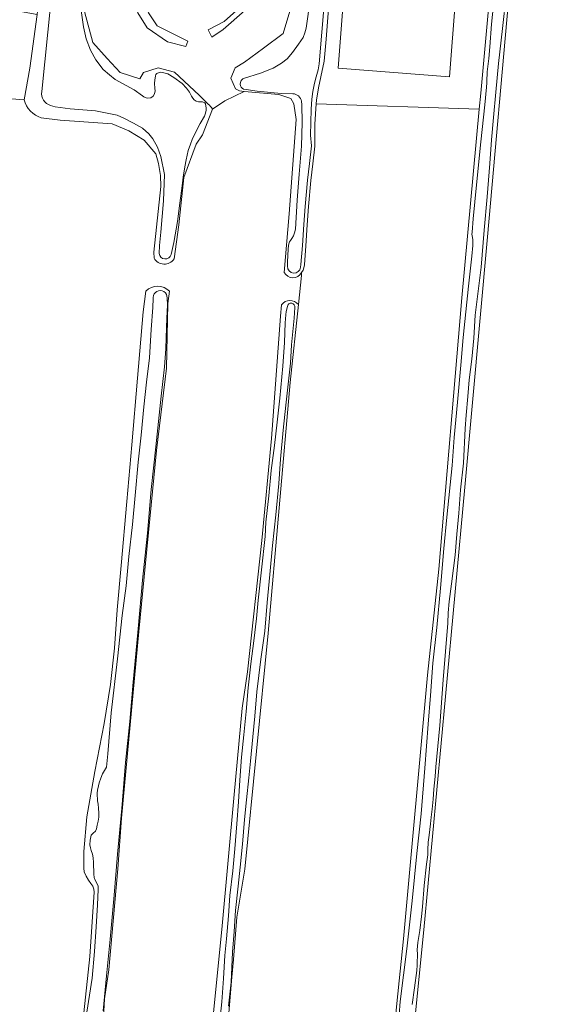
# Model space of a CAD drawing. Header units: metres. Extents: x 149984 to 156489, y 469398 to 478068.
# Tile 44 of 256: x 152830 to 152953, y 470531 to 470753. Entities that reach past the tile are written whole.
import ezdxf

# ---------------------------------------------------------------- set-up
doc = ezdxf.new("R2010")
doc.units = ezdxf.units.M
doc.header["$LTSCALE"] = 0.75
for name, color, linetype, lineweight in [('B-WE-GR-GRAS-GV', 252, 'Continuous', 13), ('B-WE-GR-HAAG-GV', 252, 'Continuous', 13), ('B-WE-OG-TERREIN_OEVER-GV', 252, 'Continuous', 18), ('B-WE-OG-WATER-GV', 252, 'Continuous', 18), ('B-WE-OG-WATER_SLOOT-GV', 252, 'Continuous', 18), ('B-WE-VH-ONVERHARD-GV', 252, 'Continuous', 18), ('B-WE-VH-ONVERHARD_ZAND-GV', 252, 'Continuous', 18)]:
    doc.layers.add(name, color=color, linetype=linetype, lineweight=lineweight)

msp = doc.modelspace()

# ---------------------------------------------------------------- linework, layer by layer
at = {"layer": 'B-WE-GR-GRAS-GV', "flags": 128}
for points in [[(152954.991, 470917.83), (152949.505, 470857.974), (152944.804, 470808.69), (152940.306, 470760.932), (152935.279, 470704.312), (152930.12, 470647.823), (152925.754, 470600.595), (152920.859, 470547.943), (152917.023, 470509.71), (152913.839, 470472.634), (152910.276, 470435.363), (152906.043, 470388.002), (152901.879, 470342.247), (152901.28, 470337.996), (152900.609, 470329.229), (152901.456, 470328.277), (152950.563, 470322.244), (152952.468, 470322.879), (152952.609, 470324.767), (152953.949, 470336.426)], [(152846.213, 470786.683), (152845.972, 470784.632), (152843.598, 470766.732), (152844.307, 470755.139), (152846.186, 470748.161), (152849.44, 470744.496), (152852.318, 470741.357), (152856.765, 470739.962), (152857.637, 470741.357), (152860.948, 470742.39), (152864.572, 470741.45), (152870.142, 470736.244), (152872.222, 470734.203)], [(152878.395, 470737.693), (152877.322, 470740.108), (152878.303, 470742.403), (152880.396, 470743.711), (152884.668, 470746.85), (152889.132, 470750.174), (152890.859, 470755.919)], [(152889.357, 470696.239), (152890.495, 470709.442), (152892.083, 470730.741), (152891.554, 470734.313), (152890.892, 470735.503), (152888.114, 470736.429), (152880.309, 470737.091), (152875.943, 470734.974), (152873.165, 470733.122), (152870.916, 470727.301), (152869.461, 470725.184), (152866.683, 470717.644), (152865.551, 470707.022), (152864.496, 470699.318)], [(152873.165, 470733.122), (152875.943, 470734.974), (152880.309, 470737.091)], [(152830.712, 470735.211), (152823.891, 470735.751)], [(152914.5, 470528.157), (152914.813, 470531.313), (152916.257, 470545.885), (152921.688, 470605.409), (152924.227, 470629.326), (152929.442, 470690.53), (152933.378, 470733.101), (152896.613, 470734.327), (152896.31, 470729.706), (152896.263, 470724.775), (152895.812, 470720.718), (152895.354, 470716.967), (152894.875, 470711.1), (152894.525, 470706.995), (152894.256, 470702.242), (152893.909, 470697.938), (152893.817, 470697.321), (152893.624, 470696.758), (152893.278, 470696.214), (152893.232, 470695.548), (152892.554, 470689.003), (152890.732, 470671.423), (152885.753, 470614.862), (152880.44, 470561.628), (152879.14, 470553.547), (152878.694, 470550.773), (152877.899, 470541.233), (152877.499, 470536.433), (152876.668, 470526.462)], [(152859.988, 470699.485), (152859.903, 470700.847), (152861.53, 470715.635), (152861.461, 470718.108), (152861.006, 470720.85), (152860.366, 470722.986), (152857.791, 470726.097), (152854.291, 470728.199), (152850.573, 470729.796), (152838.791, 470730.608), (152834.548, 470731.144)], [(152892.554, 470689.003), (152893.232, 470695.548), (152893.278, 470696.214)], [(152863.497, 470692.019), (152863.117, 470689.242), (152862.799, 470674.637), (152860.576, 470656.116), (152856.555, 470615.264), (152852.639, 470573.143), (152851.792, 470561.713), (152849.782, 470538.958), (152848.829, 470532.397), (152848.194, 470521.284), (152846.289, 470498.53), (152843.537, 470470.802), (152840.786, 470442.544), (152838.246, 470414.286), (152834.436, 470368.99), (152834.362, 470364.479), (152833.926, 470361.217), (152833.59, 470359.452), (152833.195, 470358.847)], [(152844.159, 470529.24), (152845.509, 470541.933), (152846.5, 470556.434), (152846.427, 470557.13), (152846.172, 470557.761), (152845.744, 470558.434), (152845.191, 470559.173), (152844.671, 470560.062), (152844.219, 470561.058), (152844.113, 470561.829), (152844.117, 470565.6), (152844.855, 470573.413), (152846.636, 470583.668), (152848.768, 470594.477), (152850.147, 470603.292), (152851.101, 470611.477), (152851.651, 470620.17), (152852.555, 470630.135), (152853.867, 470644.561), (152854.984, 470657.364), (152856.266, 470672.37), (152857.527, 470687.398), (152858.143, 470692.048)], [(152833.938, 470351.593), (152832.463, 470338.825), (152854.398, 470335.747), (152854.945, 470338.893), (152856.629, 470347.095), (152857.555, 470354.371), (152860.068, 470385.856), (152863.64, 470423.956), (152866.286, 470451.473), (152869.461, 470486.398), (152871.842, 470513.518), (152875.282, 470548.046), (152878.06, 470578.473), (152879.912, 470597.92), (152881.103, 470606.122), (152884.278, 470635.755), (152886.527, 470658.774), (152888.511, 470686.423), (152888.727, 470688.934)]]:
    msp.add_lwpolyline(points, dxfattribs=at)
for points in [[(152833.587, 470754.449), (152829.033, 470755.276), (152834.219, 470803.219), (152836.653, 470832.958), (152845.092, 470910.964), (152816.516, 470907.079), (152803.836, 470907.178), (152802.65, 470893.41), (152802.519, 470892.093), (152802.411, 470889.343), (152798.017, 470841.62), (152794.048, 470799.551), (152789.081, 470740.067), (152789.233, 470737.788), (152823.11, 470735.813), (152823.891, 470735.751), (152830.712, 470735.211), (152831.953, 470742.372)], [(152863.01, 470748.256), (152858.422, 470751.472), (152856.329, 470754.786), (152855.021, 470759.93), (152855.424, 470766.503), (152856.601, 470770.95), (152858.563, 470784.03), (152860.721, 470797.11), (152862.16, 470815.095), (152863.795, 470819.149), (152866.411, 470821.308), (152869.55, 470823.269), (152870.662, 470821.962), (152865.823, 470818.168), (152863.795, 470815.618), (152863.337, 470810.647), (152861.964, 470796.587), (152858.759, 470777.752), (152856.732, 470765.064), (152856.863, 470759.571), (152858.759, 470754.797), (152860.721, 470751.919), (152867.588, 470748.453), (152867.13, 470747.21)], [(152884.788, 470802.211), (152884.657, 470805.546), (152883.938, 470809.601), (152880.603, 470818.234), (152878.902, 470820.326), (152877.333, 470821.177), (152877.333, 470822.877), (152880.799, 470820.588), (152883.807, 470813.917), (152886.489, 470804.631), (152885.05, 470783.964), (152882.957, 470771.539), (152882.303, 470760.159), (152880.472, 470755.385), (152875.567, 470751.069), (152873.016, 470749.368), (152872.166, 470751.003), (152875.829, 470752.834), (152879.262, 470755.919), (152880.657, 470759.582), (152881.388, 470768.988), (152883.48, 470783.114)], [(152940.365, 470810.379), (152932.062, 470810.605), (152931.187, 470810.629), (152931.029, 470808.238), (152911.587, 470810.084), (152907.306, 470810.416), (152905.869, 470809.967), (152904.952, 470809.571), (152904.292, 470808.986), (152903.89, 470808.22), (152903.523, 470806.303), (152902.897, 470793.909), (152901.041, 470776.196), (152900.115, 470765.618), (152898.861, 470748.888), (152898.388, 470743.884), (152897.657, 470740.352), (152897.073, 470737.89), (152896.663, 470735.094), (152896.613, 470734.327), (152933.378, 470733.101), (152933.708, 470736.674), (152935.937, 470760.786)], [(152901.504, 470742.351), (152902.896, 470759.993), (152928.032, 470758.008), (152926.639, 470740.367)]]:
    msp.add_lwpolyline(points, close=True, dxfattribs=at)
at = {"layer": 'B-WE-GR-GRAS-GV'}
for points in [[(152880.309, 470737.091, -0.1402763), (152878.395, 470737.693)], [(152834.548, 470731.144, -0.2739604), (152830.712, 470735.211)], [(152872.222, 470734.203, -0.1262339), (152873.165, 470733.122)], [(152864.496, 470699.318, -0.5609727), (152859.988, 470699.485)], [(152893.278, 470696.214, -0.5944853), (152889.357, 470696.239)], [(152858.143, 470692.048, -0.4073535), (152863.497, 470692.019)], [(152888.727, 470688.934, -0.5082499), (152892.554, 470689.003)]]:
    msp.add_lwpolyline(points, format="xyb", dxfattribs=at)
at = {"layer": 'B-WE-GR-HAAG-GV', "flags": 128}
for points in [[(152869.55, 470823.269), (152866.411, 470821.308), (152863.795, 470819.149), (152862.16, 470815.095), (152860.721, 470797.11), (152858.563, 470784.03), (152856.601, 470770.95), (152855.424, 470766.503), (152855.021, 470759.93), (152856.329, 470754.786), (152858.422, 470751.472), (152863.01, 470748.256), (152867.13, 470747.21), (152867.588, 470748.453), (152860.721, 470751.919), (152858.759, 470754.797), (152856.863, 470759.571), (152856.732, 470765.064), (152858.759, 470777.752), (152861.964, 470796.587), (152863.337, 470810.647), (152863.795, 470815.618), (152865.823, 470818.168), (152870.662, 470821.962)], [(152877.333, 470822.877), (152877.333, 470821.177), (152878.902, 470820.326), (152880.603, 470818.234), (152883.938, 470809.601), (152884.657, 470805.546), (152884.788, 470802.211), (152883.48, 470783.114), (152881.388, 470768.988), (152880.657, 470759.582), (152879.262, 470755.919), (152875.829, 470752.834), (152872.166, 470751.003), (152873.016, 470749.368), (152875.567, 470751.069), (152880.472, 470755.385), (152882.303, 470760.159), (152882.957, 470771.539), (152885.05, 470783.964), (152886.489, 470804.631), (152883.807, 470813.917), (152880.799, 470820.588)]]:
    msp.add_lwpolyline(points, close=True, dxfattribs=at)
at = {"layer": 'B-WE-OG-TERREIN_OEVER-GV', "flags": 128}
for points in [[(152955.534, 470971.831), (152953.219, 470946.796), (152951.131, 470918.986), (152946.112, 470864.2), (152946.022, 470862.597), (152940.365, 470810.379), (152935.937, 470760.786), (152933.708, 470736.674), (152933.378, 470733.101), (152929.442, 470690.53), (152924.227, 470629.326), (152921.688, 470605.409), (152916.257, 470545.885), (152914.813, 470531.313), (152914.5, 470528.157), (152908.195, 470464.519), (152905.813, 470437.399), (152900.786, 470383.424), (152897.215, 470344.795), (152896.774, 470337.182), (152895.692, 470331.77), (152894.117, 470329.999), (152891.657, 470329.802), (152896.794, 470329.003)], [(152901.456, 470328.277), (152900.609, 470329.229), (152901.28, 470337.996), (152901.879, 470342.247), (152906.043, 470388.002), (152910.276, 470435.363), (152913.839, 470472.634), (152917.023, 470509.71), (152920.859, 470547.943), (152925.754, 470600.595), (152930.12, 470647.823), (152935.279, 470704.312), (152940.306, 470760.932), (152944.804, 470808.69), (152949.505, 470857.974), (152954.991, 470917.83)], [(152845.972, 470784.632), (152846.213, 470786.683), (152841.2, 470786.758), (152839.811, 470786.758), (152838.819, 470786.494), (152837.496, 470785.7), (152836.759, 470784.796), (152834.727, 470766.382), (152833.655, 470755.164), (152833.587, 470754.449), (152831.953, 470742.372), (152830.712, 470735.211)], [(152872.222, 470734.203), (152870.142, 470736.244), (152864.572, 470741.45), (152860.948, 470742.39), (152857.637, 470741.357), (152856.765, 470739.962), (152852.318, 470741.357), (152849.44, 470744.496), (152846.186, 470748.161), (152844.307, 470755.139), (152843.598, 470766.732), (152845.972, 470784.632)], [(152834.627, 470737.066), (152839.35, 470783.252)], [(152893.278, 470696.214), (152893.624, 470696.758), (152893.817, 470697.321), (152893.909, 470697.938), (152894.256, 470702.242), (152894.525, 470706.995), (152894.875, 470711.1), (152895.354, 470716.967), (152895.812, 470720.718), (152896.263, 470724.775), (152896.31, 470729.706), (152896.613, 470734.327), (152896.663, 470735.094), (152897.073, 470737.89), (152897.657, 470740.352), (152898.388, 470743.884), (152898.861, 470748.888), (152900.115, 470765.618)], [(152898.439, 470757.571), (152897.889, 470750.459), (152897.268, 470743.32), (152897.02, 470741.932), (152896.402, 470739.84), (152896.099, 470738.555), (152895.845, 470737.075), (152895.629, 470735.346), (152895.445, 470733.09), (152895.387, 470730.055), (152895.334, 470727.204), (152895.492, 470724.792), (152895.049, 470720.807), (152894.589, 470717.045), (152894.109, 470711.164), (152893.758, 470707.049), (152893.489, 470702.295), (152893.144, 470698.018), (152893.068, 470697.422)], [(152939.468, 470758.697), (152938.592, 470751.262), (152937.707, 470743.364), (152937.113, 470736.895), (152936.581, 470731.242), (152936.112, 470726.178), (152935.737, 470720.848), (152935.136, 470713.303), (152934.518, 470705.766), (152933.783, 470697.452), (152932.453, 470686.61), (152932.125, 470681.389), (152931.703, 470676.679), (152931.084, 470672.062), (152930.78, 470668.302), (152930.452, 470664.023), (152930.233, 470661.016), (152929.796, 470653.252), (152929.186, 470647.215), (152928.756, 470641.915), (152928.318, 470637.228), (152927.967, 470632.471), (152927.567, 470629.519), (152927.09, 470625.978), (152926.565, 470621.982), (152926.339, 470619.43), (152926.324, 470617.146), (152925.261, 470604.318), (152924.472, 470594.017), (152923.596, 470584.753), (152923.451, 470582.567), (152923.166, 470579.707), (152922.995, 470577.4), (152922.767, 470575.182), (152922.545, 470573.358), (152922.406, 470571.858), (152922.102, 470569.335), (152921.861, 470567.689), (152921.842, 470567.187), (152921.811, 470566.539), (152921.785, 470565.84), (152921.767, 470565.147), (152921.748, 470564.899), (152921.462, 470562.763), (152920.962, 470557.984), (152920.564, 470553.167), (152920.374, 470550.955), (152919.987, 470547.771), (152919.537, 470545.07), (152919.404, 470543.436), (152919.443, 470542.477), (152919.443, 470541.899), (152919.367, 470540.894), (152919.336, 470539.954), (152919.272, 470538.797), (152918.778, 470534.844), (152918.265, 470531.132)], [(152921.107, 470584.424), (152921.872, 470594.372), (152922.368, 470600.787), (152922.91, 470608.127), (152923.798, 470616.152), (152924.67, 470625.018), (152925.401, 470633.946), (152926.088, 470641.045), (152927.25, 470652.732), (152927.685, 470658.984), (152928.439, 470666.975), (152929.199, 470675.353), (152929.78, 470681.539), (152930.987, 470693.191), (152931.713, 470699.915), (152931.914, 470702.355), (152931.964, 470702.859), (152931.914, 470703.577), (152931.751, 470704.564), (152931.734, 470704.839), (152931.778, 470705.326), (152932.041, 470708.366), (152932.784, 470716.043), (152933.728, 470725.722), (152934.644, 470734.1), (152935.002, 470738.081), (152935.102, 470738.995), (152935.119, 470740.083), (152935.152, 470740.796), (152935.18, 470741.491), (152935.532, 470744.485), (152935.767, 470747.127), (152936.174, 470752.247), (152936.721, 470758.146)], [(152843.56, 470755.346), (152844.07, 470751.665), (152844.684, 470748.941), (152845.654, 470746.381), (152846.869, 470744.188), (152848.529, 470742.038), (152849.937, 470740.8), (152851.212, 470739.807), (152855.505, 470737.459), (152857.413, 470736.108), (152857.721, 470735.843), (152858.22, 470735.618), (152858.576, 470735.558), (152859.285, 470735.608), (152859.78, 470735.997), (152860.092, 470736.575), (152860.221, 470737.242), (152860.196, 470737.725), (152860.107, 470738.954), (152860.155, 470739.605), (152860.28, 470740.596), (152860.416, 470740.928), (152860.605, 470741.157), (152861.151, 470741.366), (152861.433, 470741.406), (152862.212, 470741.294), (152863.072, 470741.029), (152864.487, 470740.258), (152866.312, 470738.852), (152867.293, 470737.808), (152868.009, 470736.932), (152868.242, 470736.458), (152868.443, 470736.008), (152868.717, 470735.542), (152869.022, 470735.172), (152869.457, 470734.899), (152869.987, 470734.746), (152870.365, 470734.739), (152870.935, 470734.707), (152871.426, 470734.482), (152871.603, 470734.305), (152871.756, 470733.333), (152871.716, 470732.794), (152871.539, 470731.99), (152871.403, 470731.532), (152870.383, 470729.836), (152869.178, 470727.496), (152868.56, 470726.258), (152868.198, 470725.181), (152867.725, 470723.782), (152867.211, 470721.652), (152866.93, 470720.061), (152866.545, 470717.738), (152866.313, 470715.817), (152865.776, 470711.91), (152865.271, 470707.723), (152864.421, 470703.045), (152863.851, 470700.295)], [(152890.859, 470755.919), (152889.132, 470750.174), (152884.668, 470746.85), (152880.396, 470743.711), (152878.303, 470742.403), (152877.322, 470740.108), (152878.395, 470737.693)], [(152880.021, 470739.931), (152880.198, 470740.022), (152884.038, 470741.208), (152886.85, 470742.354), (152888.773, 470743.473), (152890.016, 470744.468), (152891.206, 470745.888), (152892.553, 470747.74), (152893.619, 470749.272), (152894.005, 470750.286), (152894.299, 470751.346), (152894.782, 470754.512)], [(152891.321, 470736.572), (152888.652, 470736.63), (152883.287, 470737.178), (152880.814, 470737.491), (152880.16, 470737.595)], [(152880.309, 470737.091), (152888.114, 470736.429), (152890.892, 470735.503), (152891.554, 470734.313), (152892.083, 470730.741), (152890.495, 470709.442), (152889.357, 470696.239)], [(152890.092, 470697.654), (152890.124, 470698.64), (152890.291, 470701.513), (152890.318, 470702.337), (152890.383, 470702.684), (152890.583, 470703.183), (152890.751, 470703.422), (152891.098, 470703.899), (152891.445, 470704.528), (152891.694, 470705.2), (152891.894, 470705.991), (152892.309, 470712.561), (152892.73, 470718.459), (152893.28, 470724.709), (152893.452, 470730.07), (152893.369, 470734.038), (152893.245, 470734.866)], [(152861.142, 470700.544), (152861.254, 470702.352), (152861.502, 470705.342), (152862.119, 470712.439), (152862.341, 470718.379), (152861.544, 470722.398), (152860.74, 470724.479), (152859.702, 470726.376), (152858.826, 470727.492), (152857.395, 470728.77), (152855.353, 470729.951), (152853.198, 470731.083), (152851.671, 470731.734), (152846.762, 470732.716), (152841.062, 470733.19), (152837.685, 470733.645), (152836.651, 470733.937)], [(152864.496, 470699.318), (152865.551, 470707.022), (152866.683, 470717.644), (152869.461, 470725.184), (152870.916, 470727.301), (152873.165, 470733.122)], [(152834.548, 470731.144), (152838.791, 470730.608), (152850.573, 470729.796), (152854.291, 470728.199), (152857.791, 470726.097), (152860.366, 470722.986), (152861.006, 470720.85), (152861.461, 470718.108), (152861.53, 470715.635), (152859.903, 470700.847), (152859.988, 470699.485)], [(152833.195, 470358.847), (152833.59, 470359.452), (152833.926, 470361.217), (152834.362, 470364.479), (152834.436, 470368.99), (152838.246, 470414.286), (152840.786, 470442.544), (152843.537, 470470.802), (152846.289, 470498.53), (152848.194, 470521.284), (152848.829, 470532.397), (152849.782, 470538.958), (152851.792, 470561.713), (152852.639, 470573.143), (152856.555, 470615.264), (152860.576, 470656.116), (152862.799, 470674.637), (152863.117, 470689.242), (152863.497, 470692.019)], [(152858.143, 470692.048), (152857.527, 470687.398), (152856.266, 470672.37), (152854.984, 470657.364), (152853.867, 470644.561), (152852.555, 470630.135), (152851.651, 470620.17), (152851.101, 470611.477), (152850.147, 470603.292), (152848.768, 470594.477), (152846.636, 470583.668), (152844.855, 470573.413), (152844.117, 470565.6), (152844.113, 470561.829), (152844.219, 470561.058), (152844.671, 470560.062), (152845.191, 470559.173), (152845.744, 470558.434), (152846.172, 470557.761), (152846.427, 470557.13), (152846.5, 470556.434), (152845.509, 470541.933), (152844.159, 470529.24)], [(152862.934, 470690.496), (152863.018, 470688.871), (152862.839, 470685.945), (152862.709, 470681.471), (152862.62, 470679.043), (152862.324, 470674.942), (152861.621, 470668.358), (152860.367, 470656.932), (152859.375, 470647.298), (152858.541, 470637.463), (152857.404, 470626.839), (152856.405, 470615.829), (152855.283, 470603.788), (152854.523, 470594.94), (152853.531, 470585.694), (152852.691, 470575.294), (152851.736, 470565.03), (152850.953, 470555.783), (152850.06, 470545.825), (152849.227, 470537.541), (152848.47, 470529.663)], [(152852.826, 470618.895), (152853.674, 470625.526), (152854.317, 470632.18), (152855.136, 470639.424), (152855.751, 470645.952), (152856.43, 470653.457), (152857.082, 470659.56), (152857.706, 470665.944), (152858.307, 470671.514), (152858.95, 470676.954), (152859.344, 470683.403), (152859.74, 470688.37), (152859.82, 470690.356), (152859.822, 470690.613)], [(152888.727, 470688.934), (152888.511, 470686.423), (152886.527, 470658.774), (152884.278, 470635.755), (152881.103, 470606.122), (152879.912, 470597.92), (152878.06, 470578.473), (152875.282, 470548.046), (152871.842, 470513.518), (152869.461, 470486.398), (152866.286, 470451.473), (152863.64, 470423.956), (152860.068, 470385.856), (152857.555, 470354.371), (152856.629, 470347.095), (152854.945, 470338.893)], [(152859.379, 470338.709), (152859.908, 470346.382), (152860.198, 470348.341), (152860.967, 470353.526), (152862.063, 470368.869), (152862.819, 470379.455), (152865.729, 470413.454), (152866.265, 470418.945), (152870.492, 470462.27), (152872.446, 470482.719), (152873.895, 470497.873), (152873.931, 470498.253), (152876.577, 470525.373), (152876.668, 470526.462), (152877.499, 470536.433), (152877.899, 470541.233), (152878.694, 470550.773), (152879.14, 470553.547), (152880.44, 470561.628), (152885.753, 470614.862), (152890.732, 470671.423), (152892.554, 470689.003)], [(152874.694, 470525.964), (152875.304, 470531.726), (152875.671, 470536.983), (152875.927, 470542.133), (152876.318, 470545.951), (152876.811, 470551.091), (152877.127, 470555.699), (152877.756, 470561.227), (152878.212, 470566.232), (152878.663, 470571.83), (152879.054, 470576.803), (152879.351, 470581.747), (152879.723, 470586.92), (152880.245, 470591.911), (152880.752, 470597.233), (152881.241, 470602.537), (152881.813, 470607.925), (152882.526, 470613.169), (152883.123, 470618.155), (152883.472, 470622.351), (152884.259, 470629.174), (152885.092, 470636.67), (152885.25, 470639.927), (152885.907, 470645.881), (152886.447, 470651.535), (152887.169, 470657.185), (152887.737, 470662.508), (152888.347, 470667.859), (152889.074, 470675.111), (152889.441, 470680.411), (152889.612, 470684.911), (152889.719, 470686.686), (152889.803, 470687.467), (152890.092, 470688.579)], [(152891.798, 470688.341), (152891.574, 470685.925), (152890.997, 470679.953), (152890.779, 470675.813), (152890.43, 470672.411), (152889.707, 470666.335), (152889.113, 470660.657), (152888.5, 470654.096), (152888.119, 470648.67), (152887.495, 470641.599), (152886.721, 470634.665), (152886.153, 470628.099), (152885.535, 470621.81), (152884.957, 470615.36), (152884.121, 470608.976), (152883.221, 470601.668), (152882.763, 470596.156), (152882.286, 470591.523), (152881.727, 470585.987), (152881.36, 470582.217), (152880.853, 470577.276), (152880.375, 470572.809), (152879.953, 470567.303), (152879.46, 470562.089), (152878.972, 470557.759), (152878.404, 470552.343), (152878.078, 470547.574), (152877.711, 470542.896), (152877.386, 470536.153), (152876.777, 470530.697)], [(152844.787, 470529.353), (152846.009, 470537.038), (152846.526, 470543.037), (152846.933, 470548.655), (152847.256, 470553.569), (152847.391, 470557.024), (152847.368, 470557.787), (152847.196, 470558.202), (152846.668, 470559.115), (152846.48, 470559.729), (152846.382, 470560.475), (152846.35, 470563.169), (152846.278, 470564.189), (152846.065, 470565.018), (152845.77, 470565.865), (152845.647, 470566.412), (152845.509, 470567.117), (152845.57, 470568.194), (152845.713, 470568.931), (152845.822, 470569.329), (152846.255, 470569.742), (152846.753, 470570.196), (152847.012, 470570.709), (152847.172, 470571.538), (152847.366, 470572.482), (152847.518, 470573.343), (152847.554, 470574.271), (152847.441, 470575.407), (152847.353, 470576.319), (152847.256, 470577.049), (152847.192, 470577.679), (152847.185, 470578.094), (152847.178, 470578.798), (152847.238, 470579.419), (152847.424, 470580.405), (152847.6, 470581.142), (152847.96, 470582.161), (152848.378, 470583.17), (152848.778, 470583.857), (152849.236, 470584.651), (152849.577, 470587.626), (152850.278, 470596.898), (152851.75, 470609.052), (152852.826, 470618.895)], [(152914.65, 470519.767), (152915.57, 470531.812), (152917.001, 470543.678), (152918.275, 470554.504), (152919.298, 470565.161), (152920.27, 470574.086), (152921.107, 470584.424)]]:
    msp.add_lwpolyline(points, dxfattribs=at)
at = {"layer": 'B-WE-OG-TERREIN_OEVER-GV'}
for points in [[(152880.16, 470737.595, -0.5544938), (152880.021, 470739.931)], [(152836.651, 470733.937, -0.3909114), (152834.627, 470737.066)], [(152878.395, 470737.693, 0.1402763), (152880.309, 470737.091)], [(152830.712, 470735.211, 0.2739604), (152834.548, 470731.144)], [(152893.245, 470734.866, 0.3563481), (152891.321, 470736.572)], [(152873.165, 470733.122, 0.1262339), (152872.222, 470734.203)], [(152859.988, 470699.485, 0.5609727), (152864.496, 470699.318)], [(152863.851, 470700.295, -0.8308036), (152861.142, 470700.544)], [(152893.068, 470697.422, -0.9596089), (152890.092, 470697.654)], [(152889.357, 470696.239, 0.5944853), (152893.278, 470696.214)], [(152863.497, 470692.019, 0.4073535), (152858.143, 470692.048)], [(152859.822, 470690.613, -1.0381746), (152862.934, 470690.496)], [(152892.554, 470689.003, 0.5082499), (152888.727, 470688.934)], [(152890.092, 470688.579, -0.9963899), (152891.798, 470688.341)]]:
    msp.add_lwpolyline(points, format="xyb", dxfattribs=at)
at = {"layer": 'B-WE-OG-WATER-GV', "flags": 128}
for points in [[(152899.254, 470812.483), (152899.258, 470812.389), (152899.307, 470810.392), (152899.303, 470808.965), (152899.273, 470807.489), (152898.05, 470790.902), (152897.548, 470781.985), (152896.907, 470774.061), (152896.535, 470770.345), (152895.505, 470760.669), (152894.782, 470754.512), (152894.299, 470751.346), (152894.005, 470750.286), (152893.619, 470749.272), (152892.553, 470747.74), (152891.206, 470745.888), (152890.016, 470744.468), (152888.773, 470743.473), (152886.85, 470742.354), (152884.038, 470741.208), (152880.198, 470740.022), (152880.021, 470739.931)], [(152893.068, 470697.422), (152893.144, 470698.018), (152893.489, 470702.295), (152893.758, 470707.049), (152894.109, 470711.164), (152894.589, 470717.045), (152895.049, 470720.807), (152895.492, 470724.792), (152895.334, 470727.204), (152895.387, 470730.055), (152895.445, 470733.09), (152895.629, 470735.346), (152895.845, 470737.075), (152896.099, 470738.555), (152896.402, 470739.84), (152897.02, 470741.932), (152897.268, 470743.32), (152897.889, 470750.459), (152898.439, 470757.571)], [(152880.16, 470737.595), (152880.814, 470737.491), (152883.287, 470737.178), (152888.652, 470736.63), (152891.321, 470736.572)], [(152893.245, 470734.866), (152893.369, 470734.038), (152893.452, 470730.07), (152893.28, 470724.709), (152892.73, 470718.459), (152892.309, 470712.561), (152891.894, 470705.991), (152891.694, 470705.2), (152891.445, 470704.528), (152891.098, 470703.899), (152890.751, 470703.422), (152890.583, 470703.183), (152890.383, 470702.684), (152890.318, 470702.337), (152890.291, 470701.513), (152890.124, 470698.64), (152890.092, 470697.654)], [(152859.822, 470690.613), (152859.82, 470690.356), (152859.74, 470688.37), (152859.344, 470683.403), (152858.95, 470676.954), (152858.307, 470671.514), (152857.706, 470665.944), (152857.082, 470659.56), (152856.43, 470653.457), (152855.751, 470645.952), (152855.136, 470639.424), (152854.317, 470632.18), (152853.674, 470625.526), (152852.826, 470618.895), (152851.75, 470609.052), (152850.278, 470596.898), (152849.577, 470587.626), (152849.236, 470584.651), (152848.778, 470583.857), (152848.378, 470583.17), (152847.96, 470582.161), (152847.6, 470581.142), (152847.424, 470580.405), (152847.238, 470579.419), (152847.178, 470578.798), (152847.185, 470578.094), (152847.192, 470577.679), (152847.256, 470577.049), (152847.353, 470576.319), (152847.441, 470575.407), (152847.554, 470574.271), (152847.518, 470573.343), (152847.366, 470572.482), (152847.172, 470571.538), (152847.012, 470570.709), (152846.753, 470570.196), (152846.255, 470569.742), (152845.822, 470569.329), (152845.713, 470568.931), (152845.57, 470568.194), (152845.509, 470567.117), (152845.647, 470566.412), (152845.77, 470565.865), (152846.065, 470565.018), (152846.278, 470564.189), (152846.35, 470563.169), (152846.382, 470560.475), (152846.48, 470559.729), (152846.668, 470559.115), (152847.196, 470558.202), (152847.368, 470557.787), (152847.391, 470557.024), (152847.256, 470553.569), (152846.933, 470548.655), (152846.526, 470543.037), (152846.009, 470537.038), (152844.787, 470529.353)], [(152848.47, 470529.663), (152849.227, 470537.541), (152850.06, 470545.825), (152850.953, 470555.783), (152851.736, 470565.03), (152852.691, 470575.294), (152853.531, 470585.694), (152854.523, 470594.94), (152855.283, 470603.788), (152856.405, 470615.829), (152857.404, 470626.839), (152858.541, 470637.463), (152859.375, 470647.298), (152860.367, 470656.932), (152861.621, 470668.358), (152862.324, 470674.942), (152862.62, 470679.043), (152862.709, 470681.471), (152862.839, 470685.945), (152863.018, 470688.871), (152862.934, 470690.496)], [(152890.092, 470688.579), (152889.803, 470687.467), (152889.719, 470686.686), (152889.612, 470684.911), (152889.441, 470680.411), (152889.074, 470675.111), (152888.347, 470667.859), (152887.737, 470662.508), (152887.169, 470657.185), (152886.447, 470651.535), (152885.907, 470645.881), (152885.25, 470639.927), (152885.092, 470636.67), (152884.259, 470629.174), (152883.472, 470622.351), (152883.123, 470618.155), (152882.526, 470613.169), (152881.813, 470607.925), (152881.241, 470602.537), (152880.752, 470597.233), (152880.245, 470591.911), (152879.723, 470586.92), (152879.351, 470581.747), (152879.054, 470576.803), (152878.663, 470571.83), (152878.212, 470566.232), (152877.756, 470561.227), (152877.127, 470555.699), (152876.811, 470551.091), (152876.318, 470545.951), (152875.927, 470542.133), (152875.671, 470536.983), (152875.304, 470531.726), (152874.694, 470525.964)], [(152876.777, 470530.697), (152877.386, 470536.153), (152877.711, 470542.896), (152878.078, 470547.574), (152878.404, 470552.343), (152878.972, 470557.759), (152879.46, 470562.089), (152879.953, 470567.303), (152880.375, 470572.809), (152880.853, 470577.276), (152881.36, 470582.217), (152881.727, 470585.987), (152882.286, 470591.523), (152882.763, 470596.156), (152883.221, 470601.668), (152884.121, 470608.976), (152884.957, 470615.36), (152885.535, 470621.81), (152886.153, 470628.099), (152886.721, 470634.665), (152887.495, 470641.599), (152888.119, 470648.67), (152888.5, 470654.096), (152889.113, 470660.657), (152889.707, 470666.335), (152890.43, 470672.411), (152890.779, 470675.813), (152890.997, 470679.953), (152891.574, 470685.925), (152891.798, 470688.341)]]:
    msp.add_lwpolyline(points, dxfattribs=at)
at = {"layer": 'B-WE-OG-WATER-GV'}
for points in [[(152880.021, 470739.931, 0.5544938), (152880.16, 470737.595)], [(152891.321, 470736.572, -0.3563481), (152893.245, 470734.866)], [(152890.092, 470697.654, 0.9596089), (152893.068, 470697.422)], [(152862.934, 470690.496, 1.0381746), (152859.822, 470690.613)], [(152891.798, 470688.341, 0.9963899), (152890.092, 470688.579)]]:
    msp.add_lwpolyline(points, format="xyb", dxfattribs=at)
at = {"layer": 'B-WE-OG-WATER_SLOOT-GV', "flags": 128}
for points in [[(152844.783, 470783.119), (152839.35, 470783.252), (152834.627, 470737.066)], [(152936.721, 470758.146), (152936.174, 470752.247), (152935.767, 470747.127), (152935.532, 470744.485), (152935.18, 470741.491), (152935.152, 470740.796), (152935.119, 470740.083), (152935.102, 470738.995), (152935.002, 470738.081), (152934.644, 470734.1), (152933.728, 470725.722), (152932.784, 470716.043), (152932.041, 470708.366), (152931.778, 470705.326), (152931.734, 470704.839), (152931.751, 470704.564), (152931.914, 470703.577), (152931.964, 470702.859), (152931.914, 470702.355), (152931.713, 470699.915), (152930.987, 470693.191), (152929.78, 470681.539), (152929.199, 470675.353), (152928.439, 470666.975), (152927.685, 470658.984), (152927.25, 470652.732), (152926.088, 470641.045), (152925.401, 470633.946), (152924.67, 470625.018), (152923.798, 470616.152), (152922.91, 470608.127), (152922.368, 470600.787), (152921.872, 470594.372), (152921.107, 470584.424), (152920.27, 470574.086), (152919.298, 470565.161), (152918.275, 470554.504), (152917.001, 470543.678), (152915.57, 470531.812), (152914.65, 470519.767)], [(152918.265, 470531.132), (152918.778, 470534.844), (152919.272, 470538.797), (152919.336, 470539.954), (152919.367, 470540.894), (152919.443, 470541.899), (152919.443, 470542.477), (152919.404, 470543.436), (152919.537, 470545.07), (152919.987, 470547.771), (152920.374, 470550.955), (152920.564, 470553.167), (152920.962, 470557.984), (152921.462, 470562.763), (152921.748, 470564.899), (152921.767, 470565.147), (152921.785, 470565.84), (152921.811, 470566.539), (152921.842, 470567.187), (152921.861, 470567.689), (152922.102, 470569.335), (152922.406, 470571.858), (152922.545, 470573.358), (152922.767, 470575.182), (152922.995, 470577.4), (152923.166, 470579.707), (152923.451, 470582.567), (152923.596, 470584.753), (152924.472, 470594.017), (152925.261, 470604.318), (152926.324, 470617.146), (152926.339, 470619.43), (152926.565, 470621.982), (152927.09, 470625.978), (152927.567, 470629.519), (152927.967, 470632.471), (152928.318, 470637.228), (152928.756, 470641.915), (152929.186, 470647.215), (152929.796, 470653.252), (152930.233, 470661.016), (152930.452, 470664.023), (152930.78, 470668.302), (152931.084, 470672.062), (152931.703, 470676.679), (152932.125, 470681.389), (152932.453, 470686.61), (152933.783, 470697.452), (152934.518, 470705.766), (152935.136, 470713.303), (152935.737, 470720.848), (152936.112, 470726.178), (152936.581, 470731.242), (152937.113, 470736.895), (152937.707, 470743.364), (152938.592, 470751.262), (152939.468, 470758.697)], [(152863.851, 470700.295), (152864.421, 470703.045), (152865.271, 470707.723), (152865.776, 470711.91), (152866.313, 470715.817), (152866.545, 470717.738), (152866.93, 470720.061), (152867.211, 470721.652), (152867.725, 470723.782), (152868.198, 470725.181), (152868.56, 470726.258), (152869.178, 470727.496), (152870.383, 470729.836), (152871.403, 470731.532), (152871.539, 470731.99), (152871.716, 470732.794), (152871.756, 470733.333), (152871.603, 470734.305), (152871.426, 470734.482), (152870.935, 470734.707), (152870.365, 470734.739), (152869.987, 470734.746), (152869.457, 470734.899), (152869.022, 470735.172), (152868.717, 470735.542), (152868.443, 470736.008), (152868.242, 470736.458), (152868.009, 470736.932), (152867.293, 470737.808), (152866.312, 470738.852), (152864.487, 470740.258), (152863.072, 470741.029), (152862.212, 470741.294), (152861.433, 470741.406), (152861.151, 470741.366), (152860.605, 470741.157), (152860.416, 470740.928), (152860.28, 470740.596), (152860.155, 470739.605), (152860.107, 470738.954), (152860.196, 470737.725), (152860.221, 470737.242), (152860.092, 470736.575), (152859.78, 470735.997), (152859.285, 470735.608), (152858.576, 470735.558), (152858.22, 470735.618), (152857.721, 470735.843), (152857.413, 470736.108), (152855.505, 470737.459), (152851.212, 470739.807), (152849.937, 470740.8), (152848.529, 470742.038), (152846.869, 470744.188), (152845.654, 470746.381), (152844.684, 470748.941), (152844.07, 470751.665), (152843.56, 470755.346)], [(152836.651, 470733.937), (152837.685, 470733.645), (152841.062, 470733.19), (152846.762, 470732.716), (152851.671, 470731.734), (152853.198, 470731.083), (152855.353, 470729.951), (152857.395, 470728.77), (152858.826, 470727.492), (152859.702, 470726.376), (152860.74, 470724.479), (152861.544, 470722.398), (152862.341, 470718.379), (152862.119, 470712.439), (152861.502, 470705.342), (152861.254, 470702.352), (152861.142, 470700.544)]]:
    msp.add_lwpolyline(points, dxfattribs=at)
at = {"layer": 'B-WE-OG-WATER_SLOOT-GV'}
for points in [[(152834.627, 470737.066, 0.3909114), (152836.651, 470733.937)], [(152861.142, 470700.544, 0.8308036), (152863.851, 470700.295)]]:
    msp.add_lwpolyline(points, format="xyb", dxfattribs=at)
at = {"layer": 'B-WE-VH-ONVERHARD-GV', "flags": 128}
msp.add_lwpolyline([(152901.504, 470742.351), (152926.639, 470740.367), (152928.032, 470758.008), (152902.896, 470759.993)], close=True, dxfattribs=at)
at = {"layer": 'B-WE-VH-ONVERHARD_ZAND-GV', "flags": 128}
for points in [[(152869.55, 470823.269), (152866.411, 470821.308), (152863.795, 470819.149), (152862.16, 470815.095), (152860.721, 470797.11), (152858.563, 470784.03), (152856.601, 470770.95), (152855.424, 470766.503), (152855.021, 470759.93), (152856.329, 470754.786), (152858.422, 470751.472), (152863.01, 470748.256), (152867.13, 470747.21), (152867.588, 470748.453), (152860.721, 470751.919), (152858.759, 470754.797), (152856.863, 470759.571), (152856.732, 470765.064), (152858.759, 470777.752), (152861.964, 470796.587), (152863.337, 470810.647), (152863.795, 470815.618), (152865.823, 470818.168), (152870.662, 470821.962)], [(152877.333, 470822.877), (152877.333, 470821.177), (152878.902, 470820.326), (152880.603, 470818.234), (152883.938, 470809.601), (152884.657, 470805.546), (152884.788, 470802.211), (152883.48, 470783.114), (152881.388, 470768.988), (152880.657, 470759.582), (152879.262, 470755.919), (152875.829, 470752.834), (152872.166, 470751.003), (152873.016, 470749.368), (152875.567, 470751.069), (152880.472, 470755.385), (152882.303, 470760.159), (152882.957, 470771.539), (152885.05, 470783.964), (152886.489, 470804.631), (152883.807, 470813.917), (152880.799, 470820.588)]]:
    msp.add_lwpolyline(points, close=True, dxfattribs=at)

doc.saveas('drawing.dxf')
